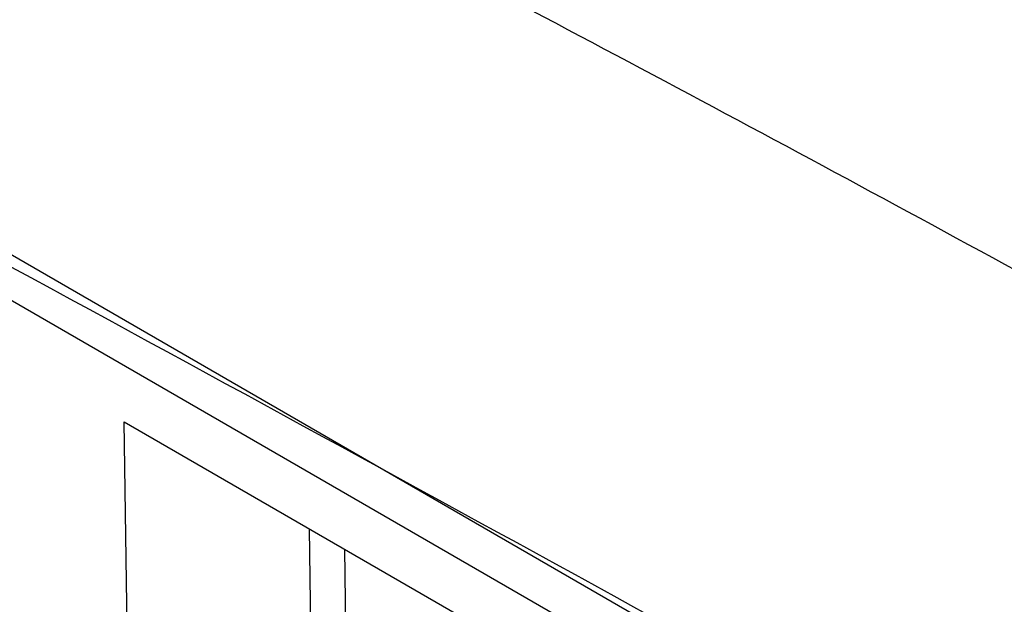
# Model space of a CAD drawing. Header units: millimetres. Extents: x -0.57 to 0.95, y -0.4 to 0.71.
# Tile 170 of 256: x 0.71816 to 0.7252, y -0.10885 to -0.10467. Entities that reach past the tile are written whole.
import ezdxf

# ---------------------------------------------------------------- set-up
doc = ezdxf.new("R2010")
doc.units = ezdxf.units.MM
doc.layers.add('FORMAT', color=7, linetype='Continuous')

msp = doc.modelspace()

# ---------------------------------------------------------------- linework, layer by layer
at = {"layer": 'FORMAT', "color": 7, "linetype": 'Continuous', "lineweight": 25}
for p, q in [((0.724122, -0.109828), (0.715005, -0.104565)), ((0.750665, -0.125478), (0.714862, -0.104809)), ((0.718909, -0.107546), (0.721582, -0.109089)), ((0.718961, -0.110929), (0.718909, -0.107546)), ((0.720259, -0.109932), (0.720235, -0.108311)), ((0.720507, -0.109784), (0.720487, -0.108457))]:
    msp.add_line(p, q, dxfattribs=at)
msp.add_arc((0.592871, -0.357801), 0.2904425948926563, 54.944243, 64.409861, dxfattribs=at)
msp.add_open_spline([(0.7183801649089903, -0.0958406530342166), (0.7247919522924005, -0.0988758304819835), (0.7312356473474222, -0.1022618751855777), (0.7376844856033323, -0.1059847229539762)], degree=3, dxfattribs=at)
for points, knots in [([(0.711424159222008, -0.09941520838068), (0.7132689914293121, -0.1002998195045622), (0.716959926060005, -0.1020696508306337), (0.7225123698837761, -0.1049431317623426), (0.7280734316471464, -0.1079751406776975), (0.7334661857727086, -0.1110793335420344), (0.7386885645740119, -0.1142321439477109), (0.7437391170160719, -0.1174204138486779), (0.7487901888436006, -0.1207358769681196), (0.7521526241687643, -0.1230587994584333), (0.7538343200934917, -0.1242205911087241)], [0, 0, 0, 0, 0.1309669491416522, 0.2620240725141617, 0.3929910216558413, 0.5240481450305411, 0.6428672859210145, 0.7617537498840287, 0.8808429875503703, 1, 1, 1, 1]), ([(0.7149073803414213, -0.1047059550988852), (0.7208371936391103, -0.1079184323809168), (0.7326964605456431, -0.1143431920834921), (0.7445735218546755, -0.1217812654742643), (0.7505118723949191, -0.1255001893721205)], [0, 0, 0, 0, 0.5000151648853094, 0.9999999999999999, 0.9999999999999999, 0.9999999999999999, 0.9999999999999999])]:
    msp.add_open_spline(points, degree=3, knots=knots, dxfattribs=at)

doc.saveas('drawing.dxf')
